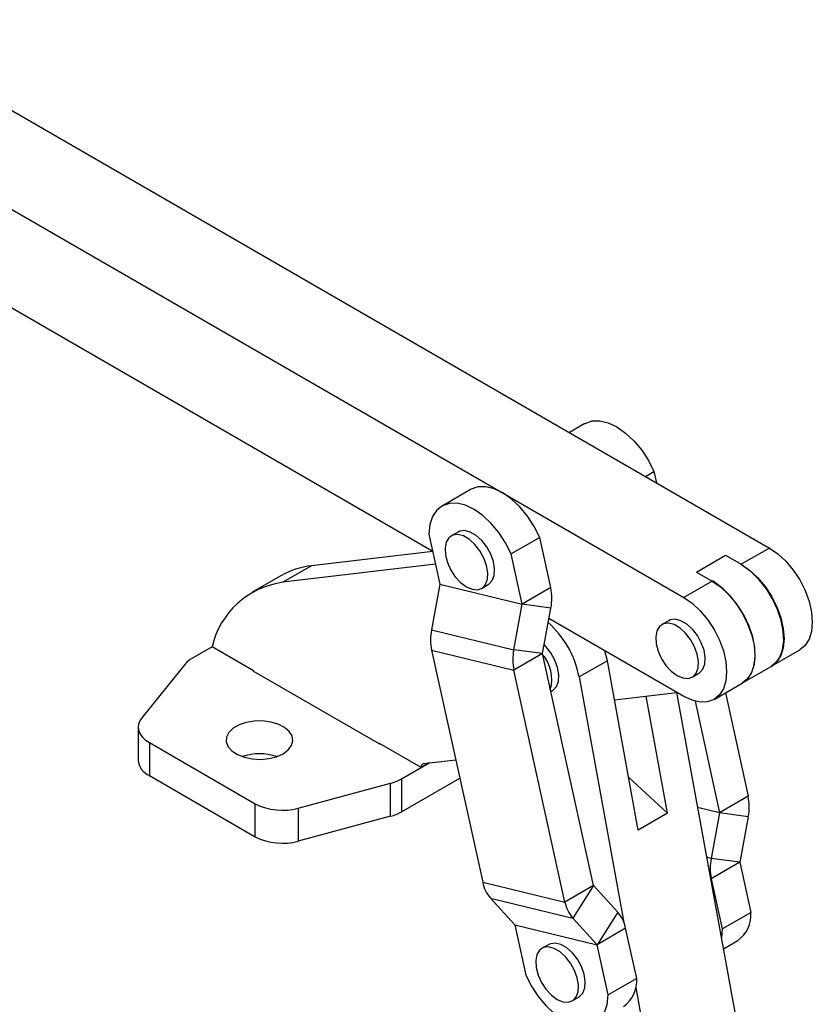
# Model space of a CAD drawing. Extents: x 67 to 774, y 19 to 566.
# Tile 44 of 44: x 598 to 764, y 330 to 536. Entities that reach past the tile are written whole.
import ezdxf

# ---------------------------------------------------------------- set-up
doc = ezdxf.new("R2010")
doc.units = 0
doc.header["$LTSCALE"] = 2
doc.layers.get('0').update_dxf_attribs({"linetype": 'CONTINUOUS'})

msp = doc.modelspace()

# ---------------------------------------------------------------- linework, layer by layer
at = {"color": 7, "linetype": 'CONTINUOUS'}
for p, q in [((563.278017, 536.397256), (755.116085, 425.651497)), ((545.317504, 526.028873), (737.155572, 415.283114)), ((684.503534, 424.938352), (545.317504, 505.288736)), ((716.392611, 451.730022), (713.167235, 449.868052)), ((729.106047, 440.666772), (730.88358, 441.69292)), ((730.88358, 441.69292), (731.400591, 439.34216)), ((692.445261, 437.905511), (686.458423, 434.449383)), ((683.703783, 428.574671), (686.018379, 418.050625)), ((689.810225, 428.999347), (688.396012, 428.18294)), ((706.936229, 427.868409), (700.949392, 424.412281)), ((709.250825, 417.344363), (706.936229, 427.868409)), ((755.116085, 425.651497), (749.199958, 422.23619)), ((684.504768, 424.932724), (659.067417, 421.928346)), ((703.263988, 413.888235), (700.949392, 424.412281)), ((739.791259, 420.592179), (745.919518, 424.129947)), ((745.919518, 424.129947), (749.199958, 422.23619)), ((685.094068, 422.253293), (653.08058, 418.472218)), ((659.067417, 421.928346), (653.08058, 418.472218)), ((652.646366, 419.836689), (646.659528, 416.380562)), ((739.791259, 420.592179), (743.071699, 418.698421)), ((686.018433, 418.043909), (684.243752, 408.496221)), ((686.018379, 418.050625), (703.263988, 413.888235)), ((686.018433, 418.043909), (703.264042, 413.881519)), ((694.745498, 417.184118), (696.159711, 418.000526)), ((709.250825, 417.344363), (703.263988, 413.888235)), ((743.071699, 418.698421), (737.155572, 415.283114)), ((701.489363, 404.333831), (703.264042, 413.881519)), ((709.28494, 413.072818), (703.264042, 413.881519)), ((707.510259, 403.525131), (709.28494, 413.072818)), ((737.155572, 394.542977), (708.875274, 410.868846)), ((733.980831, 410.412455), (732.566617, 409.596047)), ((684.243752, 408.496221), (701.489363, 404.333831)), ((638.231332, 404.943468), (634.114048, 402.56661)), ((646.952315, 399.908951), (638.231332, 404.943468)), ((684.277867, 404.224677), (701.523476, 400.062287)), ((684.277867, 404.224677), (694.975222, 355.585728)), ((707.510259, 403.525131), (701.489363, 404.333831)), ((707.510313, 403.518415), (701.523476, 400.062287)), ((718.207672, 354.879467), (707.510313, 403.518415)), ((721.121571, 402.033801), (720.613147, 404.092716)), ((755.549442, 400.867301), (761.465569, 404.282608)), ((632.520441, 401.252756), (623.490868, 390.074161)), ((721.121571, 402.033801), (715.205445, 398.618494)), ((727.597954, 366.530789), (721.121571, 402.033801)), ((749.491894, 397.370353), (755.478731, 400.82648)), ((646.85804, 399.963375), (646.787329, 399.922554)), ((646.787329, 399.922554), (673.374538, 384.574086)), ((646.952315, 399.908951), (646.952315, 399.827312)), ((712.220834, 351.423339), (701.523476, 400.062287)), ((715.205445, 398.618494), (724.590637, 347.169621)), ((738.9161, 398.597227), (740.330314, 399.413635)), ((743.505056, 393.914225), (749.421183, 397.329532)), ((709.258623, 395.569162), (709.638942, 395.788715)), ((722.616331, 393.839645), (735.697585, 395.384655)), ((733.726213, 370.068558), (729.247082, 394.622795)), ((735.648306, 395.378834), (748.494882, 324.954941)), ((745.872469, 395.280902), (750.640303, 373.602426)), ((739.506768, 393.547399), (744.653465, 370.146299)), ((622.741325, 388.122386), (622.741325, 381.209004)), ((625.084474, 384.856752), (647.276975, 372.045294)), ((625.084474, 384.856752), (625.084474, 377.94337)), ((682.071957, 379.634813), (673.350973, 384.66933)), ((673.350973, 384.587691), (673.350973, 384.66933)), ((673.374538, 384.574086), (673.445248, 384.614906)), ((677.954673, 377.257956), (683.773399, 380.617035)), ((683.773399, 380.617035), (682.071957, 379.634813)), ((682.651539, 380.484534), (689.325759, 381.272817)), ((625.084474, 377.94337), (647.276975, 365.131912)), ((656.314771, 371.125325), (675.678765, 376.337986)), ((675.678765, 369.424604), (675.678765, 376.337986)), ((677.954673, 370.344574), (690.177393, 377.4006)), ((677.954673, 377.257956), (677.954673, 370.344574)), ((725.577888, 377.604637), (733.726213, 370.068558)), ((750.640303, 373.602426), (744.653465, 370.146299)), ((647.276975, 365.131912), (647.276975, 372.045294)), ((656.314771, 371.125325), (656.314771, 364.211943)), ((733.726213, 370.068558), (727.597954, 366.530789)), ((744.653519, 370.139582), (742.878839, 360.591893)), ((750.674416, 369.330882), (744.653519, 370.139582)), ((675.678765, 369.424604), (656.314771, 364.211943)), ((750.674416, 369.330882), (748.899736, 359.783193)), ((748.899736, 359.783193), (742.878839, 360.591893)), ((748.89979, 359.776477), (742.912952, 356.320349)), ((748.89979, 359.776477), (751.214386, 349.252433)), ((694.975222, 355.585728), (712.220834, 351.423339)), ((742.912952, 356.320349), (745.227548, 345.796305)), ((718.207672, 354.879467), (712.220834, 351.423339)), ((718.210251, 354.874208), (713.861641, 348.07932)), ((723.311632, 349.295985), (718.210251, 354.874208)), ((696.61603, 352.241708), (713.861641, 348.07932)), ((696.61603, 352.241708), (701.717413, 346.663484)), ((723.311632, 349.295985), (718.963023, 342.501097)), ((745.227548, 345.796305), (751.214386, 349.252433)), ((718.963023, 342.501097), (713.861641, 348.07932)), ((701.717413, 346.663484), (718.963023, 342.501097)), ((701.719992, 346.658229), (718.965602, 342.495838)), ((701.719992, 346.658229), (704.034587, 336.134182)), ((724.95244, 345.951966), (718.965602, 342.495838)), ((727.267036, 335.427922), (724.95244, 345.951966)), ((745.227548, 345.796305), (745.034321, 343.925458)), ((745.451075, 341.640854), (748.459745, 343.377722)), ((708.824269, 342.545937), (707.410056, 341.729529)), ((721.280198, 331.971794), (718.965602, 342.495838)), ((727.267036, 335.427922), (721.280198, 331.971794)), ((727.073808, 333.557075), (730.533967, 314.588761)), ((713.75954, 330.730706), (715.173753, 331.547113))]:
    msp.add_line(p, q, dxfattribs=at)
at = {"color": 8, "linetype": 'CONTINUOUS'}
for p, q in [((744.653465, 370.146299), (740.04842, 371.257767)), ((744.653519, 370.139582), (740.0497, 371.250756)), ((742.878839, 360.591893), (741.953317, 360.815276)), ((742.912952, 356.320349), (742.766839, 356.355615))]:
    msp.add_line(p, q, dxfattribs=at)
at = {"color": 7, "linetype": 'CONTINUOUS', "flags": 128}
for points in [[(716.392611, 451.730022), (716.491186, 451.785265), (717.923631, 452.277214), (719.550236, 452.311552), (721.309347, 451.886974), (723.134277, 451.019575), (724.955847, 449.742241), (726.705008, 448.103386), (728.315456, 446.165137), (729.726136, 444.00097), (730.88358, 441.69292)], [(706.936229, 427.868409), (705.778786, 430.176459), (704.368106, 432.340626), (702.757657, 434.278875), (701.008496, 435.91773), (699.186927, 437.195064), (697.361997, 438.062463), (695.602886, 438.48704), (693.976281, 438.452703), (692.543836, 437.960754), (692.445261, 437.905511)], [(700.949392, 424.412281), (699.791948, 426.720331), (698.381268, 428.884498), (696.77082, 430.822747), (695.021659, 432.461602), (693.200089, 433.738937), (691.375159, 434.606335), (689.616048, 435.030913), (687.989443, 434.996575), (686.556998, 434.504627), (685.373016, 433.573714), (684.482375, 432.239128), (683.918844, 430.551455), (683.703783, 428.574671)], [(691.570755, 417.498495), (692.782179, 416.99143), (693.903756, 416.906523), (694.852302, 417.250071), (695.557475, 417.996592), (695.966967, 419.090724), (696.050417, 420.451314), (695.801628, 421.97746), (695.239056, 423.555971), (694.404421, 425.069778), (693.359626, 426.406608), (692.182162, 427.467311), (690.959349, 428.173227), (689.781885, 428.471993), (688.737089, 428.341459), (687.902455, 427.7913), (687.339883, 426.862322), (687.091093, 425.623422), (687.174544, 424.166481), (687.584036, 422.59956), (688.289209, 421.038864), (689.237759, 419.600145), (690.359332, 418.39011), (691.570755, 417.498495)], [(696.159711, 418.000526), (696.266515, 418.066478), (696.971688, 418.812999), (697.38118, 419.907131), (697.46463, 421.267722), (697.215841, 422.793868), (696.653268, 424.372379), (695.818634, 425.886185), (694.773839, 427.223015), (693.596375, 428.283719), (692.373562, 428.989634), (691.196098, 429.288401), (690.151302, 429.157867), (689.810225, 428.999347)], [(755.116085, 425.651497), (756.868046, 424.440853), (758.55268, 422.878218), (760.105248, 421.023643), (761.466085, 418.948397), (762.582895, 416.732232), (763.41276, 414.460313), (763.923788, 412.21995), (764.096341, 410.097237), (763.923788, 408.17375), (763.41276, 406.523407), (762.582895, 405.209629), (761.466085, 404.282906), (761.465569, 404.282608)], [(755.478731, 400.82648), (756.353332, 401.494764), (757.255245, 402.719931), (757.844881, 404.295011), (758.099581, 406.159476), (758.009555, 408.241676), (757.578264, 410.461593), (756.822282, 412.733915), (755.770661, 414.971321), (754.463814, 417.087827), (752.951963, 419.002096), (751.293207, 420.640565), (749.551292, 421.940269), (749.129247, 422.195369)], [(749.199958, 422.23619), (750.951919, 421.025545), (752.636553, 419.462911), (754.189121, 417.608336), (755.549958, 415.53309), (756.666768, 413.316925), (757.496633, 411.045006), (758.007661, 408.804643), (758.180214, 406.68193), (758.007661, 404.758443), (757.496633, 403.108099), (756.666768, 401.794322), (755.549958, 400.867598), (755.549442, 400.867301)], [(743.071699, 418.698421), (744.82366, 417.487777), (746.508294, 415.925142), (748.060862, 414.070567), (749.421699, 411.995321), (750.53851, 409.779156), (751.368374, 407.507237), (751.879402, 405.266874), (752.051955, 403.144161), (751.879402, 401.220674), (751.368374, 399.570331), (750.53851, 398.256553), (749.421699, 397.32983), (749.421183, 397.329532)], [(749.491894, 397.370353), (750.366494, 398.038637), (751.268408, 399.263803), (751.858044, 400.838884), (752.112743, 402.703349), (752.022718, 404.785548), (751.591426, 407.005465), (750.835444, 409.277788), (749.783824, 411.515193), (748.476977, 413.631699), (746.965126, 415.545968), (745.30637, 417.184438), (743.564454, 418.484142), (743.14241, 418.739241)], [(737.155572, 415.283114), (738.907533, 414.07247), (740.592168, 412.509835), (742.144735, 410.65526), (743.505572, 408.580014), (744.622383, 406.363849), (745.452247, 404.09193), (745.963275, 401.851567), (746.135829, 399.728854), (745.963275, 397.805367), (745.452247, 396.155024), (744.622383, 394.841246), (743.505572, 393.914523), (742.144735, 393.410466), (740.592168, 393.348447), (738.907533, 393.73085), (737.155572, 394.542977)], [(735.741359, 398.911603), (736.952781, 398.404539), (738.074357, 398.319632), (739.022906, 398.663179), (739.728077, 399.409701), (740.137572, 400.503831), (740.221019, 401.864423), (739.972231, 403.390569), (739.409658, 404.96908), (738.575024, 406.482886), (737.530231, 407.819715), (736.352764, 408.88042), (735.129953, 409.586334), (733.952487, 409.885103), (732.907693, 409.754567), (732.073059, 409.204408), (731.510486, 408.27543), (731.261698, 407.036529), (731.345146, 405.57959), (731.75464, 404.012668), (732.459812, 402.451972), (733.40836, 401.013255), (734.529937, 399.803217), (735.741359, 398.911603)], [(740.330314, 399.413635), (740.437119, 399.479587), (741.142291, 400.226109), (741.551785, 401.320239), (741.635233, 402.680832), (741.386445, 404.206977), (740.823872, 405.785488), (739.989238, 407.299294), (738.944444, 408.636123), (737.766978, 409.696829), (736.544167, 410.402743), (735.3667, 410.701511), (734.321907, 410.570975), (733.980831, 410.412455)], [(709.638942, 395.788715), (709.745747, 395.854667), (710.450918, 396.601189), (710.860414, 397.69532), (710.943861, 399.055912), (710.695071, 400.582058), (710.132499, 402.160568), (709.297867, 403.674374), (708.253072, 405.011203), (707.860596, 405.409925)], [(623.490868, 390.074161), (623.060927, 389.41472), (622.809774, 388.725192), (622.743231, 388.021637), (622.862865, 387.320426), (623.165886, 386.63788), (623.645244, 385.989889), (624.289771, 385.391538), (625.084474, 384.856752)], [(653.127719, 382.519455), (654.203164, 383.319841), (654.900026, 384.249478), (655.174514, 385.249955), (655.009386, 386.258405), (654.415014, 387.211468), (653.428744, 388.049257), (652.112556, 388.719128), (650.549134, 389.178997), (648.836727, 389.399965), (647.082926, 389.368149), (645.397935, 389.085544), (643.887622, 388.569911), (642.646885, 387.85365), (641.753688, 386.981765), (641.264149, 386.00904), (641.209035, 384.996592), (641.591804, 384.008041), (642.388409, 383.105497), (643.548784, 382.345678), (645.000035, 381.776316), (646.650966, 381.433192), (648.397844, 381.337866), (650.130908, 381.496325), (651.74126, 381.898614), (653.127719, 382.519455)], [(715.173753, 331.547113), (715.280558, 331.613068), (715.985729, 332.359589), (716.395225, 333.453723), (716.478672, 334.814316), (716.229884, 336.340456), (715.667312, 337.918968), (714.832678, 339.432774), (713.787884, 340.769608), (712.610417, 341.830314), (711.387606, 342.536228), (710.210139, 342.834995), (709.165345, 342.704456), (708.824269, 342.545937)], [(710.584799, 331.045082), (711.79622, 330.538021), (712.917797, 330.453112), (713.866345, 330.79666), (714.571516, 331.543181), (714.981012, 332.637315), (715.064459, 333.997909), (714.815671, 335.524048), (714.253099, 337.10256), (713.418465, 338.616367), (712.373671, 339.9532), (711.196204, 341.013907), (709.973394, 341.71982), (708.795927, 342.018588), (707.751133, 341.888048), (706.916498, 341.337889), (706.353926, 340.40891), (706.105138, 339.170014), (706.188586, 337.713075), (706.598081, 336.146148), (707.303252, 334.585453), (708.2518, 333.146735), (709.373377, 331.936699), (710.584799, 331.045082)], [(704.034587, 336.134182), (705.19203, 333.82613), (706.602713, 331.661964), (708.213159, 329.723718), (709.962319, 328.084861), (711.78389, 326.807529), (713.608821, 325.940131), (715.36793, 325.51555), (716.994538, 325.549889), (718.426983, 326.041838), (719.610965, 326.972752), (720.501603, 328.307338), (721.065134, 329.99501), (721.280198, 331.971794)]]:
    msp.add_lwpolyline(points, dxfattribs=at)
at = {"color": 7, "linetype": 'CONTINUOUS'}
for centre, radius, start, end in [((660.892027, 405.425454), 16.603452, 96.30917215, 119.77685064), ((655.48817, 400.915937), 17.720595, 97.80858384, 166.86303573), ((686.001731, 418.047132), 0.017011, 349.07835584, 11.85047632), ((698.657821, 415.123854), 10.823235, 349.0762167, 11.8389405), ((703.247339, 413.884742), 0.017011, 349.07853524, 11.85029692), ((695.000715, 394.675461), 20.585883, 11.04270628, 48.21297881), ((694.870854, 406.445185), 10.823218, 169.07619886, 191.83895834), ((636.874253, 397.595297), 5.686184, 119.0401887, 139.9677543), ((712.116485, 402.282791), 10.823239, 169.07620027, 191.83891005), ((707.52698, 403.521908), 0.017029, 169.09060267, 191.83822948), ((701.568246, 398.180982), 7.896127, 344.06538159, 40.74222114), ((648.177974, 371.170483), 11.344705, 71.36135326, 108.6386948), ((626.669633, 381.55419), 3.943444, 185.0217713, 246.29841396), ((682.812163, 379.752452), 0.749496, 102.37502538, 189.03028474), ((673.282323, 385.541693), 9.510581, 284.59449157, 299.42469009), ((740.047265, 371.38192), 10.823267, 349.07624083, 11.83889293), ((652.976221, 383.181078), 12.50948, 242.89682864, 285.4787864), ((673.282323, 378.628311), 9.510581, 284.59449157, 299.42469009), ((744.636782, 370.142807), 0.017045, 349.09336882, 11.82041382), ((652.976221, 376.267696), 12.50948, 242.89682864, 285.4787864), ((753.50597, 358.540855), 10.823247, 169.07621928, 191.83891448), ((748.916454, 359.779968), 0.017026, 169.08064571, 191.83313694), ((702.065092, 356.989953), 7.227594, 191.20306043, 221.06849346), ((718.21881, 354.881667), 0.011353, 191.1740849, 221.07118405), ((719.310625, 352.827525), 7.227508, 191.20287405, 221.06866246), ((717.862661, 344.547786), 7.227495, 11.20284603, 41.06869048), ((744.666987, 348.739318), 6.567474, 305.27534184, 4.48107369), ((701.708878, 346.656034), 0.011328, 11.17098574, 41.12029988), ((718.954475, 342.493643), 0.011341, 11.1575932, 41.08767575), ((720.719637, 334.914807), 6.567474, 305.27534184, 4.48107369)]:
    msp.add_arc(centre, radius, start, end, dxfattribs=at)

doc.saveas('drawing.dxf')
